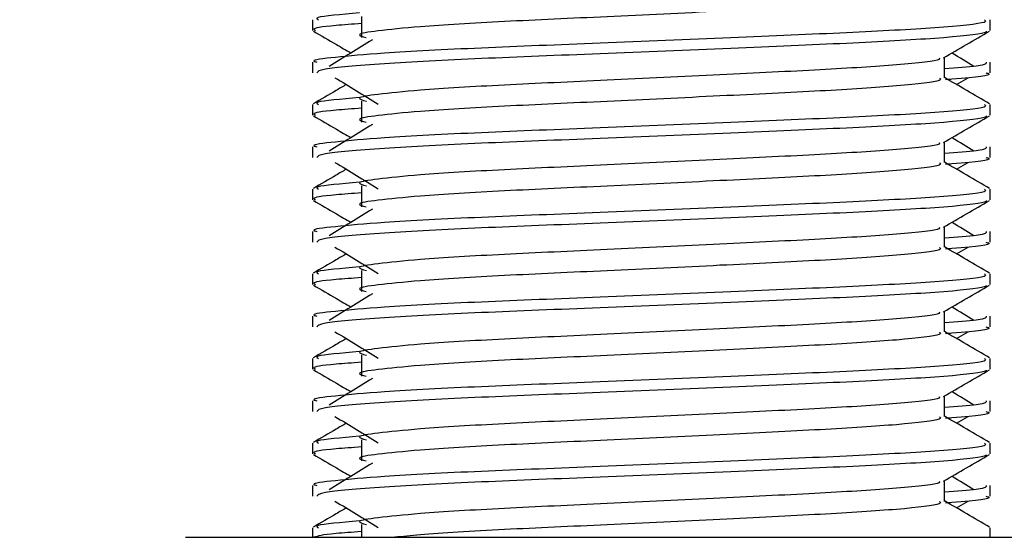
# Model space of a CAD drawing. Header units: millimetres. Extents: x 0 to 420, y 0 to 297.
# Tile 71 of 88: x 332.75 to 335.39, y 164.63 to 166.02. Entities that reach past the tile are written whole.
import ezdxf

# ---------------------------------------------------------------- set-up
doc = ezdxf.new("R2010")
doc.units = ezdxf.units.MM
doc.layers.add('QUOTE', color=174, linetype='Continuous')
doc.styles.add('SLDTEXTSTYLE3', font='TXT', dxfattribs={"width": 0.75})
doc.dimstyles.new('SLDDIMSTYLE0', dxfattribs={"dimtxt": 3, "dimasz": 3, "dimexe": 0, "dimexo": 0.0625, "dimgap": 0.75, "dimtad": 1, "dimlfac": 8.795212, "dimrnd": 1e-09, "dimzin": 12, "dimdsep": 46, "dimtxsty": 'SLDTEXTSTYLE3', "dimsah": 1, "dimcen": 0.09, "dimadec": 0, "dimazin": 3, "dimtfac": 1, "dimtdec": 3, "dimtofl": 0, "dimtmove": 0, "dimatfit": 3, "dimfxl": 0, "dimfrac": 2, "dimtolj": 1, "dimtzin": 12, "dimarcsym": 0})

# ---------------------------------------------------------------- blocks, each defined once
blk = doc.blocks.new('_D_2')
at = {"layer": 'QUOTE'}
for p, q in [((329.5081, 267.6518), (356.979, 267.6518)), ((354.979, 159.1724), (354.979, 267.6518)), ((343.2158, 159.1724), (356.979, 159.1724))]:
    blk.add_line(p, q, dxfattribs=at)
for points in [[(354.979, 267.6518), (354.479, 264.6518), (355.479, 264.6518)], [(354.979, 159.1724), (355.479, 162.1724), (354.479, 162.1724)]]:
    blk.add_solid(points, dxfattribs=at)
at = {"layer": 'QUOTE', "insert": (351.1118, 208.4246), "char_height": 3, "attachment_point": 1, "rotation": 90, "style": 'SLDTEXTSTYLE3'}
blk.add_mtext('954,1', dxfattribs=at)

msp = doc.modelspace()

# ---------------------------------------------------------------- linework, layer by layer
at = {"color": 7, "linetype": 'Continuous', "lineweight": 25}
for p, q in [((333.5342, 166.0196), (333.5342, 165.9912)), ((333.6651, 166.029), (333.6651, 165.9721)), ((335.3533, 165.9912), (335.3533, 166.0196)), ((335.2302, 165.8635), (335.2302, 165.9189)), ((333.5342, 165.9059), (333.5342, 165.8776)), ((335.3533, 165.8776), (335.3533, 165.9059)), ((335.263, 165.8457), (335.2935, 165.8643)), ((333.6651, 165.8016), (333.6651, 165.7447)), ((333.5342, 165.7922), (333.5342, 165.7638)), ((335.3533, 165.7638), (335.3533, 165.7922)), ((333.5342, 165.6785), (333.5342, 165.6502)), ((335.2302, 165.6361), (335.2302, 165.6915)), ((335.3533, 165.6502), (335.3533, 165.6785)), ((335.263, 165.6183), (335.2935, 165.6369)), ((333.5342, 165.5648), (333.5342, 165.5364)), ((333.6651, 165.5742), (333.6651, 165.5173)), ((335.3533, 165.5364), (335.3533, 165.5648)), ((335.2302, 165.4087), (335.2302, 165.4641)), ((333.5342, 165.4511), (333.5342, 165.4228)), ((335.3533, 165.4228), (335.3533, 165.4511)), ((335.263, 165.3909), (335.2935, 165.4095)), ((333.5342, 165.3374), (333.5342, 165.309)), ((333.6651, 165.3468), (333.6651, 165.2899)), ((335.3533, 165.309), (335.3533, 165.3374)), ((333.5342, 165.2237), (333.5342, 165.1954)), ((335.2302, 165.1813), (335.2302, 165.2367)), ((335.3533, 165.1954), (335.3533, 165.2237)), ((335.263, 165.1635), (335.2935, 165.1821)), ((333.6651, 165.1194), (333.6651, 165.0625)), ((333.5342, 165.11), (333.5342, 165.0816)), ((335.3533, 165.0816), (335.3533, 165.11)), ((335.2302, 164.9539), (335.2302, 165.0093)), ((333.5342, 164.9963), (333.5342, 164.968)), ((335.3533, 164.968), (335.3533, 164.9963)), ((335.263, 164.9361), (335.2935, 164.9547)), ((333.5342, 164.8826), (333.5342, 164.8542)), ((333.6651, 164.892), (333.6651, 164.8351)), ((335.3533, 164.8542), (335.3533, 164.8826)), ((335.2302, 164.7265), (335.2302, 164.7819)), ((333.5342, 164.7689), (333.5342, 164.7406)), ((335.3533, 164.7406), (335.3533, 164.7689)), ((335.263, 164.7087), (335.2935, 164.7273)), ((333.6651, 164.6646), (333.6651, 164.6299)), ((333.5342, 164.6552), (333.5342, 164.6299)), ((335.3533, 164.6299), (335.3533, 164.6552)), ((333.1931, 164.6299), (334.5522, 164.6299)), ((334.5522, 164.6299), (335.6944, 164.6299))]:
    msp.add_line(p, q, dxfattribs=at)
for points, knots in [([(335.2166, 166.0907), (335.2191, 166.0885), (335.2266, 166.0819), (335.1159, 166.0692), (334.9083, 166.0559), (334.6293, 166.0427), (334.3256, 166.0277), (334.0382, 166.0151), (333.8257, 166.0022), (333.7033, 165.9899), (333.6461, 165.9808), (333.6684, 165.9747), (333.6783, 165.9719)], [0, 0, 0, 0, 0.059132, 0.177163, 0.292064, 0.406849, 0.524898, 0.638409, 0.754774, 0.844226, 0.930647, 1, 1, 1, 1]), ([(333.66, 166.0382), (333.6108, 166.034), (333.5352, 166.0276), (333.5461, 166.0216), (333.5499, 166.0196)], [0, 0, 0, 0, 0.6510435, 1, 1, 1, 1]), ([(335.3376, 166.0196), (335.3404, 166.0174), (335.3489, 166.0108), (335.221, 165.9981), (334.981, 165.9849), (334.6584, 165.9716), (334.307, 165.9566), (333.975, 165.944), (333.7281, 165.9311), (333.5899, 165.9188), (333.5267, 165.9113), (333.542, 165.9069), (333.5455, 165.9059)], [0, 0, 0, 0, 0.061077, 0.184512, 0.304677, 0.424721, 0.548174, 0.666888, 0.788581, 0.882129, 0.97251, 1, 1, 1, 1]), ([(333.5363, 165.9889), (333.5569, 165.977), (333.5904, 165.9576), (333.624, 165.9382), (333.6369, 165.9307)], [0, 0, 0, 0, 0.61317, 1, 1, 1, 1]), ([(333.6651, 166.0096), (333.6409, 166.0078), (333.5666, 166.0024), (333.5311, 165.9966), (333.5397, 165.9922), (333.5417, 165.9912)], [0, 0, 0, 0, 0.270543, 0.831179, 1, 1, 1, 1]), ([(335.3425, 165.9888), (335.3418, 165.9874), (335.3389, 165.9815), (335.2213, 165.9697), (334.981, 165.9564), (334.6583, 165.9432), (334.3074, 165.9282), (333.9737, 165.9156), (333.7112, 165.9016), (333.553, 165.8881), (333.548, 165.8807), (333.5459, 165.8776)], [0, 0, 0, 0, 0.039912, 0.166158, 0.289058, 0.411836, 0.5381, 0.659517, 0.783982, 0.909693, 1, 1, 1, 1]), ([(335.2278, 165.9175), (335.2483, 165.9294), (335.2895, 165.9532), (335.3306, 165.977), (335.3512, 165.9889)], [0, 0, 0, 0, 0.499936, 1, 1, 1, 1]), ([(333.6945, 165.9659), (333.6751, 165.9541), (333.6363, 165.9303), (333.5976, 165.9066), (333.5783, 165.8947)], [0, 0, 0, 0, 0.49999, 1, 1, 1, 1]), ([(335.2163, 165.9173), (335.2172, 165.916), (335.2214, 165.9103), (335.1143, 165.8986), (334.9087, 165.8854), (334.6292, 165.8721), (334.3256, 165.8571), (334.0382, 165.8446), (333.8257, 165.8317), (333.7033, 165.8193), (333.6461, 165.8102), (333.6684, 165.8041), (333.6784, 165.8014)], [0, 0, 0, 0, 0.035107, 0.156135, 0.273953, 0.391653, 0.512699, 0.629093, 0.748412, 0.840135, 0.92875, 1, 1, 1, 1]), ([(335.3092, 165.8947), (335.2898, 165.9066), (335.2703, 165.9186), (335.2507, 165.9306), (335.2505, 165.9307)], [0, 0, 0, 0, 0.989832, 1, 1, 1, 1]), ([(335.342, 165.9059), (335.3425, 165.9025), (335.3433, 165.8968), (335.2631, 165.8905), (335.2302, 165.888)], [0, 0, 0, 0, 0.590683, 1, 1, 1, 1]), ([(333.594, 165.8643), (333.6134, 165.8525), (333.6522, 165.8287), (333.6908, 165.805), (333.7102, 165.7931)], [0, 0, 0, 0, 0.500011, 1, 1, 1, 1]), ([(335.2166, 165.8633), (335.2191, 165.8611), (335.2266, 165.8545), (335.1159, 165.8418), (334.9083, 165.8285), (334.6293, 165.8153), (334.3256, 165.8003), (334.0382, 165.7877), (333.8257, 165.7748), (333.7033, 165.7625), (333.6461, 165.7534), (333.6684, 165.7473), (333.6783, 165.7445)], [0, 0, 0, 0, 0.059132, 0.177163, 0.292064, 0.406849, 0.524898, 0.638409, 0.754774, 0.844226, 0.930647, 1, 1, 1, 1]), ([(335.3516, 165.7944), (335.331, 165.8063), (335.2906, 165.8297), (335.2501, 165.8532), (335.2302, 165.8647)], [0, 0, 0, 0, 0.508368, 1, 1, 1, 1]), ([(335.3415, 165.8776), (335.3449, 165.8765), (335.3618, 165.8711), (335.3181, 165.8643), (335.2387, 165.8592), (335.2327, 165.8588)], [0, 0, 0, 0, 0.18373, 0.938556, 1, 1, 1, 1]), ([(333.6244, 165.8457), (333.6155, 165.8405), (333.586, 165.8234), (333.5564, 165.8063), (333.5359, 165.7944)], [0, 0, 0, 0, 0.3033381, 1, 1, 1, 1]), ([(333.66, 165.8108), (333.6108, 165.8066), (333.5352, 165.8002), (333.5461, 165.7942), (333.5499, 165.7922)], [0, 0, 0, 0, 0.651043, 1, 1, 1, 1]), ([(335.3376, 165.7922), (335.3404, 165.79), (335.3489, 165.7834), (335.221, 165.7707), (334.981, 165.7575), (334.6584, 165.7442), (334.307, 165.7292), (333.975, 165.7166), (333.7281, 165.7037), (333.5899, 165.6914), (333.5267, 165.6839), (333.542, 165.6795), (333.5455, 165.6785)], [0, 0, 0, 0, 0.061077, 0.184512, 0.304677, 0.424721, 0.548174, 0.666888, 0.788581, 0.882129, 0.97251, 1, 1, 1, 1]), ([(333.6651, 165.7822), (333.6409, 165.7804), (333.5666, 165.775), (333.5311, 165.7692), (333.5397, 165.7648), (333.5417, 165.7638)], [0, 0, 0, 0, 0.270543, 0.831179, 1, 1, 1, 1]), ([(333.5363, 165.7615), (333.5569, 165.7496), (333.5904, 165.7302), (333.624, 165.7108), (333.6369, 165.7033)], [0, 0, 0, 0, 0.61317, 1, 1, 1, 1]), ([(335.3425, 165.7614), (335.3418, 165.76), (335.3389, 165.7541), (335.2213, 165.7423), (334.981, 165.729), (334.6583, 165.7158), (334.3074, 165.7008), (333.9737, 165.6882), (333.7112, 165.6742), (333.553, 165.6607), (333.548, 165.6533), (333.5459, 165.6502)], [0, 0, 0, 0, 0.0399117, 0.1661575, 0.2890582, 0.4118359, 0.5381002, 0.6595169, 0.7839817, 0.9096926, 1, 1, 1, 1]), ([(335.2278, 165.6901), (335.2483, 165.702), (335.2895, 165.7258), (335.3306, 165.7496), (335.3512, 165.7615)], [0, 0, 0, 0, 0.499936, 1, 1, 1, 1]), ([(333.6945, 165.7385), (333.6751, 165.7267), (333.6363, 165.7029), (333.5976, 165.6792), (333.5783, 165.6673)], [0, 0, 0, 0, 0.49999, 1, 1, 1, 1]), ([(335.3092, 165.6673), (335.2898, 165.6792), (335.2703, 165.6912), (335.2507, 165.7032), (335.2505, 165.7033)], [0, 0, 0, 0, 0.9898318, 1, 1, 1, 1]), ([(335.2163, 165.6899), (335.2172, 165.6886), (335.2214, 165.6829), (335.1143, 165.6712), (334.9087, 165.658), (334.6292, 165.6448), (334.3256, 165.6297), (334.0382, 165.6172), (333.8257, 165.6043), (333.7033, 165.5919), (333.6461, 165.5828), (333.6684, 165.5767), (333.6784, 165.574)], [0, 0, 0, 0, 0.035107, 0.156135, 0.273953, 0.391653, 0.512699, 0.629093, 0.748412, 0.840135, 0.92875, 1, 1, 1, 1]), ([(335.342, 165.6785), (335.3425, 165.6751), (335.3433, 165.6694), (335.2631, 165.6631), (335.2302, 165.6606)], [0, 0, 0, 0, 0.590683, 1, 1, 1, 1]), ([(335.3415, 165.6502), (335.3449, 165.6491), (335.3618, 165.6437), (335.3181, 165.6369), (335.2387, 165.6318), (335.2327, 165.6314)], [0, 0, 0, 0, 0.18373, 0.938556, 1, 1, 1, 1]), ([(333.6244, 165.6183), (333.6155, 165.6131), (333.586, 165.596), (333.5564, 165.5789), (333.5359, 165.567)], [0, 0, 0, 0, 0.3033381, 1, 1, 1, 1]), ([(333.594, 165.6369), (333.6134, 165.6251), (333.6522, 165.6013), (333.6908, 165.5776), (333.7102, 165.5657)], [0, 0, 0, 0, 0.500011, 1, 1, 1, 1]), ([(335.2166, 165.6359), (335.2191, 165.6337), (335.2266, 165.6271), (335.1159, 165.6144), (334.9083, 165.6011), (334.6293, 165.5879), (334.3256, 165.5729), (334.0382, 165.5603), (333.8257, 165.5474), (333.7033, 165.5351), (333.6461, 165.526), (333.6684, 165.5199), (333.6783, 165.5171)], [0, 0, 0, 0, 0.059132, 0.177163, 0.292064, 0.406849, 0.524898, 0.638409, 0.754774, 0.844226, 0.930647, 1, 1, 1, 1]), ([(335.3516, 165.567), (335.331, 165.5789), (335.2906, 165.6023), (335.2501, 165.6258), (335.2302, 165.6373)], [0, 0, 0, 0, 0.508368, 1, 1, 1, 1]), ([(335.3376, 165.5648), (335.3404, 165.5626), (335.3489, 165.556), (335.221, 165.5433), (334.981, 165.5301), (334.6584, 165.5168), (334.307, 165.5018), (333.975, 165.4893), (333.7281, 165.4764), (333.5899, 165.464), (333.5267, 165.4566), (333.542, 165.4521), (333.5455, 165.4511)], [0, 0, 0, 0, 0.061077, 0.184512, 0.304677, 0.424721, 0.548174, 0.666888, 0.788581, 0.882129, 0.97251, 1, 1, 1, 1]), ([(333.66, 165.5834), (333.6108, 165.5792), (333.5352, 165.5728), (333.5461, 165.5668), (333.5499, 165.5648)], [0, 0, 0, 0, 0.651043, 1, 1, 1, 1]), ([(333.6651, 165.5548), (333.6409, 165.553), (333.5666, 165.5476), (333.5311, 165.5418), (333.5397, 165.5374), (333.5417, 165.5364)], [0, 0, 0, 0, 0.270543, 0.831179, 1, 1, 1, 1]), ([(333.5363, 165.5341), (333.5569, 165.5222), (333.5904, 165.5028), (333.624, 165.4834), (333.6369, 165.4759)], [0, 0, 0, 0, 0.61317, 1, 1, 1, 1]), ([(335.3425, 165.534), (335.3418, 165.5326), (335.3389, 165.5267), (335.2213, 165.5149), (334.981, 165.5017), (334.6583, 165.4884), (334.3074, 165.4734), (333.9737, 165.4608), (333.7112, 165.4468), (333.553, 165.4333), (333.548, 165.4259), (333.5459, 165.4228)], [0, 0, 0, 0, 0.039912, 0.166158, 0.289058, 0.411836, 0.5381, 0.659517, 0.783982, 0.909693, 1, 1, 1, 1]), ([(333.6945, 165.5111), (333.6751, 165.4993), (333.6363, 165.4755), (333.5976, 165.4518), (333.5783, 165.4399)], [0, 0, 0, 0, 0.49999, 1, 1, 1, 1]), ([(335.2278, 165.4627), (335.2483, 165.4746), (335.2895, 165.4984), (335.3306, 165.5222), (335.3512, 165.5341)], [0, 0, 0, 0, 0.499936, 1, 1, 1, 1]), ([(335.2163, 165.4625), (335.2172, 165.4613), (335.2214, 165.4555), (335.1143, 165.4438), (334.9087, 165.4306), (334.6292, 165.4174), (334.3256, 165.4023), (334.0382, 165.3898), (333.8257, 165.3769), (333.7033, 165.3645), (333.6461, 165.3554), (333.6684, 165.3493), (333.6784, 165.3466)], [0, 0, 0, 0, 0.035107, 0.156135, 0.273953, 0.391653, 0.512699, 0.629093, 0.748412, 0.840135, 0.92875, 1, 1, 1, 1]), ([(335.3092, 165.4399), (335.2898, 165.4518), (335.2703, 165.4638), (335.2507, 165.4758), (335.2505, 165.4759)], [0, 0, 0, 0, 0.9898318, 1, 1, 1, 1]), ([(335.342, 165.4511), (335.3425, 165.4477), (335.3433, 165.442), (335.2631, 165.4357), (335.2302, 165.4332)], [0, 0, 0, 0, 0.590683, 1, 1, 1, 1]), ([(333.594, 165.4095), (333.6134, 165.3977), (333.6522, 165.3739), (333.6908, 165.3502), (333.7102, 165.3383)], [0, 0, 0, 0, 0.500011, 1, 1, 1, 1]), ([(335.2166, 165.4085), (335.2191, 165.4063), (335.2266, 165.3997), (335.1159, 165.387), (334.9083, 165.3737), (334.6293, 165.3605), (334.3256, 165.3455), (334.0382, 165.3329), (333.8257, 165.32), (333.7033, 165.3077), (333.6461, 165.2986), (333.6684, 165.2925), (333.6783, 165.2897)], [0, 0, 0, 0, 0.059132, 0.177163, 0.292064, 0.406849, 0.524898, 0.638409, 0.754774, 0.844226, 0.930647, 1, 1, 1, 1]), ([(335.3516, 165.3396), (335.331, 165.3515), (335.2906, 165.375), (335.2501, 165.3984), (335.2302, 165.4099)], [0, 0, 0, 0, 0.5083681, 1, 1, 1, 1]), ([(335.3415, 165.4228), (335.3449, 165.4217), (335.3618, 165.4163), (335.3181, 165.4095), (335.2387, 165.4044), (335.2327, 165.404)], [0, 0, 0, 0, 0.18373, 0.938556, 1, 1, 1, 1]), ([(333.6244, 165.3909), (333.6155, 165.3857), (333.586, 165.3686), (333.5564, 165.3515), (333.5359, 165.3396)], [0, 0, 0, 0, 0.3033381, 1, 1, 1, 1]), ([(333.66, 165.356), (333.6108, 165.3518), (333.5352, 165.3454), (333.5461, 165.3395), (333.5499, 165.3374)], [0, 0, 0, 0, 0.651043, 1, 1, 1, 1]), ([(335.3376, 165.3374), (335.3404, 165.3352), (335.3489, 165.3286), (335.221, 165.3159), (334.981, 165.3027), (334.6584, 165.2894), (334.307, 165.2744), (333.975, 165.2619), (333.7281, 165.249), (333.5899, 165.2366), (333.5267, 165.2292), (333.542, 165.2247), (333.5455, 165.2237)], [0, 0, 0, 0, 0.061077, 0.184512, 0.304677, 0.424721, 0.548174, 0.666888, 0.788581, 0.882129, 0.97251, 1, 1, 1, 1]), ([(333.6651, 165.3274), (333.6409, 165.3256), (333.5666, 165.3202), (333.5311, 165.3144), (333.5397, 165.31), (333.5417, 165.309)], [0, 0, 0, 0, 0.270543, 0.831179, 1, 1, 1, 1]), ([(333.5363, 165.3067), (333.5569, 165.2948), (333.5904, 165.2754), (333.624, 165.256), (333.6369, 165.2485)], [0, 0, 0, 0, 0.61317, 1, 1, 1, 1]), ([(335.3425, 165.3066), (335.3418, 165.3052), (335.3389, 165.2993), (335.2213, 165.2875), (334.981, 165.2743), (334.6583, 165.261), (334.3074, 165.246), (333.9737, 165.2334), (333.7112, 165.2194), (333.553, 165.2059), (333.548, 165.1985), (333.5459, 165.1954)], [0, 0, 0, 0, 0.039912, 0.166158, 0.289058, 0.411836, 0.5381, 0.659517, 0.783982, 0.909693, 1, 1, 1, 1]), ([(335.2278, 165.2353), (335.2483, 165.2472), (335.2895, 165.271), (335.3306, 165.2948), (335.3512, 165.3067)], [0, 0, 0, 0, 0.499936, 1, 1, 1, 1]), ([(333.6945, 165.2837), (333.6751, 165.2719), (333.6363, 165.2481), (333.5976, 165.2244), (333.5783, 165.2125)], [0, 0, 0, 0, 0.49999, 1, 1, 1, 1]), ([(335.3092, 165.2125), (335.2898, 165.2244), (335.2703, 165.2364), (335.2507, 165.2484), (335.2505, 165.2485)], [0, 0, 0, 0, 0.989832, 1, 1, 1, 1]), ([(335.2163, 165.2351), (335.2172, 165.2339), (335.2214, 165.2281), (335.1143, 165.2164), (334.9087, 165.2032), (334.6292, 165.19), (334.3256, 165.175), (334.0382, 165.1624), (333.8257, 165.1495), (333.7033, 165.1371), (333.6461, 165.128), (333.6684, 165.1219), (333.6784, 165.1192)], [0, 0, 0, 0, 0.035107, 0.156135, 0.273953, 0.391653, 0.512699, 0.629093, 0.748412, 0.840135, 0.92875, 1, 1, 1, 1]), ([(335.342, 165.2237), (335.3425, 165.2203), (335.3433, 165.2146), (335.2631, 165.2083), (335.2302, 165.2058)], [0, 0, 0, 0, 0.590683, 1, 1, 1, 1]), ([(335.3415, 165.1954), (335.3449, 165.1943), (335.3618, 165.1889), (335.3181, 165.1821), (335.2387, 165.177), (335.2327, 165.1766)], [0, 0, 0, 0, 0.18373, 0.938556, 1, 1, 1, 1]), ([(333.594, 165.1821), (333.6134, 165.1703), (333.6522, 165.1465), (333.6908, 165.1228), (333.7102, 165.1109)], [0, 0, 0, 0, 0.500011, 1, 1, 1, 1]), ([(335.2166, 165.1811), (335.2191, 165.1789), (335.2266, 165.1723), (335.1159, 165.1596), (334.9083, 165.1463), (334.6293, 165.1331), (334.3256, 165.1181), (334.0382, 165.1055), (333.8257, 165.0926), (333.7033, 165.0803), (333.6461, 165.0712), (333.6684, 165.0651), (333.6783, 165.0623)], [0, 0, 0, 0, 0.059132, 0.177163, 0.292064, 0.406849, 0.524898, 0.638409, 0.754774, 0.844226, 0.930647, 1, 1, 1, 1]), ([(335.3516, 165.1123), (335.331, 165.1241), (335.2906, 165.1476), (335.2501, 165.171), (335.2302, 165.1825)], [0, 0, 0, 0, 0.508368, 1, 1, 1, 1]), ([(333.6244, 165.1635), (333.6155, 165.1583), (333.586, 165.1412), (333.5564, 165.1241), (333.5359, 165.1123)], [0, 0, 0, 0, 0.303338, 1, 1, 1, 1]), ([(333.66, 165.1286), (333.6108, 165.1244), (333.5352, 165.118), (333.5461, 165.1121), (333.5499, 165.11)], [0, 0, 0, 0, 0.651043, 1, 1, 1, 1]), ([(335.3376, 165.11), (335.3404, 165.1078), (335.3489, 165.1012), (335.221, 165.0886), (334.981, 165.0753), (334.6584, 165.0621), (334.307, 165.047), (333.975, 165.0345), (333.7281, 165.0216), (333.5899, 165.0092), (333.5267, 165.0018), (333.542, 164.9973), (333.5455, 164.9963)], [0, 0, 0, 0, 0.061077, 0.184512, 0.304677, 0.424721, 0.548174, 0.666888, 0.788581, 0.882129, 0.97251, 1, 1, 1, 1]), ([(333.6651, 165.1), (333.6409, 165.0982), (333.5666, 165.0928), (333.5311, 165.087), (333.5397, 165.0826), (333.5417, 165.0816)], [0, 0, 0, 0, 0.270543, 0.831179, 1, 1, 1, 1]), ([(333.5363, 165.0793), (333.5569, 165.0674), (333.5904, 165.048), (333.624, 165.0286), (333.6369, 165.0211)], [0, 0, 0, 0, 0.61317, 1, 1, 1, 1]), ([(335.3425, 165.0792), (335.3418, 165.0778), (335.3389, 165.0719), (335.2213, 165.0601), (334.981, 165.0469), (334.6583, 165.0336), (334.3074, 165.0186), (333.9737, 165.006), (333.7112, 164.992), (333.553, 164.9786), (333.548, 164.9711), (333.5459, 164.968)], [0, 0, 0, 0, 0.039912, 0.166158, 0.289058, 0.411836, 0.5381, 0.659517, 0.783982, 0.909693, 1, 1, 1, 1]), ([(335.2278, 165.0079), (335.2483, 165.0198), (335.2895, 165.0436), (335.3306, 165.0674), (335.3512, 165.0793)], [0, 0, 0, 0, 0.499936, 1, 1, 1, 1]), ([(333.6945, 165.0563), (333.6751, 165.0445), (333.6363, 165.0207), (333.5976, 164.997), (333.5783, 164.9851)], [0, 0, 0, 0, 0.49999, 1, 1, 1, 1]), ([(335.2163, 165.0077), (335.2172, 165.0065), (335.2214, 165.0007), (335.1143, 164.989), (334.9087, 164.9758), (334.6292, 164.9626), (334.3256, 164.9476), (334.0382, 164.935), (333.8257, 164.9221), (333.7033, 164.9097), (333.6461, 164.9006), (333.6684, 164.8945), (333.6784, 164.8918)], [0, 0, 0, 0, 0.035107, 0.156135, 0.273953, 0.391653, 0.512699, 0.629093, 0.748412, 0.840135, 0.92875, 1, 1, 1, 1]), ([(335.3092, 164.9851), (335.2898, 164.997), (335.2703, 165.009), (335.2507, 165.021), (335.2505, 165.0211)], [0, 0, 0, 0, 0.989832, 1, 1, 1, 1]), ([(335.342, 164.9963), (335.3425, 164.9929), (335.3433, 164.9872), (335.2631, 164.9809), (335.2302, 164.9784)], [0, 0, 0, 0, 0.590683, 1, 1, 1, 1]), ([(333.594, 164.9547), (333.6134, 164.9429), (333.6522, 164.9191), (333.6908, 164.8954), (333.7102, 164.8835)], [0, 0, 0, 0, 0.500011, 1, 1, 1, 1]), ([(335.3516, 164.8849), (335.331, 164.8968), (335.2906, 164.9202), (335.2501, 164.9436), (335.2302, 164.9551)], [0, 0, 0, 0, 0.508368, 1, 1, 1, 1]), ([(335.3415, 164.968), (335.3449, 164.9669), (335.3618, 164.9615), (335.3181, 164.9547), (335.2387, 164.9496), (335.2327, 164.9492)], [0, 0, 0, 0, 0.18373, 0.938556, 1, 1, 1, 1]), ([(333.6244, 164.9361), (333.6155, 164.9309), (333.586, 164.9138), (333.5564, 164.8968), (333.5359, 164.8849)], [0, 0, 0, 0, 0.303338, 1, 1, 1, 1]), ([(335.2166, 164.9537), (335.2191, 164.9515), (335.2266, 164.9449), (335.1159, 164.9322), (334.9083, 164.9189), (334.6293, 164.9057), (334.3256, 164.8907), (334.0382, 164.8781), (333.8257, 164.8652), (333.7033, 164.8529), (333.6461, 164.8438), (333.6684, 164.8377), (333.6783, 164.8349)], [0, 0, 0, 0, 0.059132, 0.177163, 0.292064, 0.406849, 0.524898, 0.638409, 0.754774, 0.844226, 0.930647, 1, 1, 1, 1]), ([(335.3376, 164.8826), (335.3404, 164.8804), (335.3489, 164.8738), (335.221, 164.8612), (334.981, 164.8479), (334.6584, 164.8347), (334.307, 164.8196), (333.975, 164.8071), (333.7281, 164.7942), (333.5899, 164.7818), (333.5267, 164.7744), (333.542, 164.7699), (333.5455, 164.7689)], [0, 0, 0, 0, 0.061077, 0.184512, 0.304677, 0.424721, 0.548174, 0.666888, 0.788581, 0.882129, 0.97251, 1, 1, 1, 1]), ([(333.66, 164.9012), (333.6108, 164.897), (333.5352, 164.8906), (333.5461, 164.8847), (333.5499, 164.8826)], [0, 0, 0, 0, 0.651043, 1, 1, 1, 1]), ([(333.5363, 164.8519), (333.5569, 164.84), (333.5904, 164.8206), (333.624, 164.8012), (333.6369, 164.7937)], [0, 0, 0, 0, 0.61317, 1, 1, 1, 1]), ([(333.6651, 164.8726), (333.6409, 164.8708), (333.5666, 164.8654), (333.5311, 164.8596), (333.5397, 164.8552), (333.5417, 164.8542)], [0, 0, 0, 0, 0.270543, 0.831179, 1, 1, 1, 1]), ([(335.3425, 164.8518), (335.3418, 164.8504), (335.3389, 164.8445), (335.2213, 164.8327), (334.981, 164.8195), (334.6583, 164.8062), (334.3074, 164.7912), (333.9737, 164.7786), (333.7112, 164.7646), (333.553, 164.7512), (333.548, 164.7437), (333.5459, 164.7406)], [0, 0, 0, 0, 0.039912, 0.166158, 0.289058, 0.411836, 0.5381, 0.659517, 0.783982, 0.909693, 1, 1, 1, 1]), ([(335.2278, 164.7805), (335.2483, 164.7924), (335.2895, 164.8162), (335.3306, 164.84), (335.3512, 164.8519)], [0, 0, 0, 0, 0.499936, 1, 1, 1, 1]), ([(333.6945, 164.8289), (333.6751, 164.8171), (333.6363, 164.7933), (333.5976, 164.7696), (333.5783, 164.7577)], [0, 0, 0, 0, 0.49999, 1, 1, 1, 1]), ([(335.2163, 164.7803), (335.2172, 164.7791), (335.2214, 164.7734), (335.1143, 164.7616), (334.9087, 164.7484), (334.6292, 164.7352), (334.3256, 164.7202), (334.0382, 164.7076), (333.8257, 164.6947), (333.7033, 164.6823), (333.6461, 164.6732), (333.6684, 164.6671), (333.6784, 164.6644)], [0, 0, 0, 0, 0.035107, 0.156135, 0.273953, 0.391653, 0.512699, 0.629093, 0.748412, 0.840135, 0.92875, 1, 1, 1, 1]), ([(335.3092, 164.7577), (335.2898, 164.7696), (335.2703, 164.7816), (335.2507, 164.7936), (335.2505, 164.7937)], [0, 0, 0, 0, 0.989832, 1, 1, 1, 1]), ([(335.342, 164.7689), (335.3425, 164.7655), (335.3433, 164.7598), (335.2631, 164.7535), (335.2302, 164.751)], [0, 0, 0, 0, 0.590683, 1, 1, 1, 1]), ([(333.594, 164.7273), (333.6134, 164.7155), (333.6522, 164.6917), (333.6908, 164.668), (333.7102, 164.6561)], [0, 0, 0, 0, 0.500011, 1, 1, 1, 1]), ([(335.2166, 164.7263), (335.2191, 164.7241), (335.2266, 164.7175), (335.1159, 164.7048), (334.9083, 164.6916), (334.6294, 164.6783), (334.325, 164.6633), (334.0402, 164.6508), (333.8428, 164.6392), (333.776, 164.6321), (333.7546, 164.6299)], [0, 0, 0, 0, 0.073049, 0.218861, 0.360804, 0.502606, 0.648439, 0.788666, 0.932418, 1, 1, 1, 1]), ([(335.3516, 164.6575), (335.331, 164.6694), (335.2906, 164.6928), (335.2501, 164.7162), (335.2302, 164.7277)], [0, 0, 0, 0, 0.508368, 1, 1, 1, 1]), ([(335.3415, 164.7406), (335.3449, 164.7395), (335.3618, 164.7341), (335.3181, 164.7273), (335.2387, 164.7222), (335.2327, 164.7218)], [0, 0, 0, 0, 0.18373, 0.938556, 1, 1, 1, 1]), ([(333.6244, 164.7087), (333.6155, 164.7035), (333.586, 164.6864), (333.5564, 164.6694), (333.5359, 164.6575)], [0, 0, 0, 0, 0.303338, 1, 1, 1, 1]), ([(333.66, 164.6738), (333.6108, 164.6696), (333.5352, 164.6632), (333.5461, 164.6573), (333.5499, 164.6552)], [0, 0, 0, 0, 0.651043, 1, 1, 1, 1]), ([(333.6651, 164.6452), (333.6404, 164.6434), (333.5644, 164.638), (333.5484, 164.6332), (333.5376, 164.6299)], [0, 0, 0, 0, 0.325493, 1, 1, 1, 1])]:
    msp.add_open_spline(points, degree=3, knots=knots, dxfattribs=at)

# ---------------------------------------------------------------- dimensions: what is measured, and where the dimension line sits
at = {"layer": 'QUOTE'}
dim = msp.add_linear_dim(base=(354.979, 267.6518), p1=(341.2158, 159.1724), p2=(327.5081, 267.6518), angle=90, dimstyle='SLDDIMSTYLE0', dxfattribs=at)
dim.commit()
dim.dimension.update_dxf_attribs({"geometry": '_D_2', "text_midpoint": (354.979, 213.4121), "dimtype": 160})

doc.saveas('drawing.dxf')
